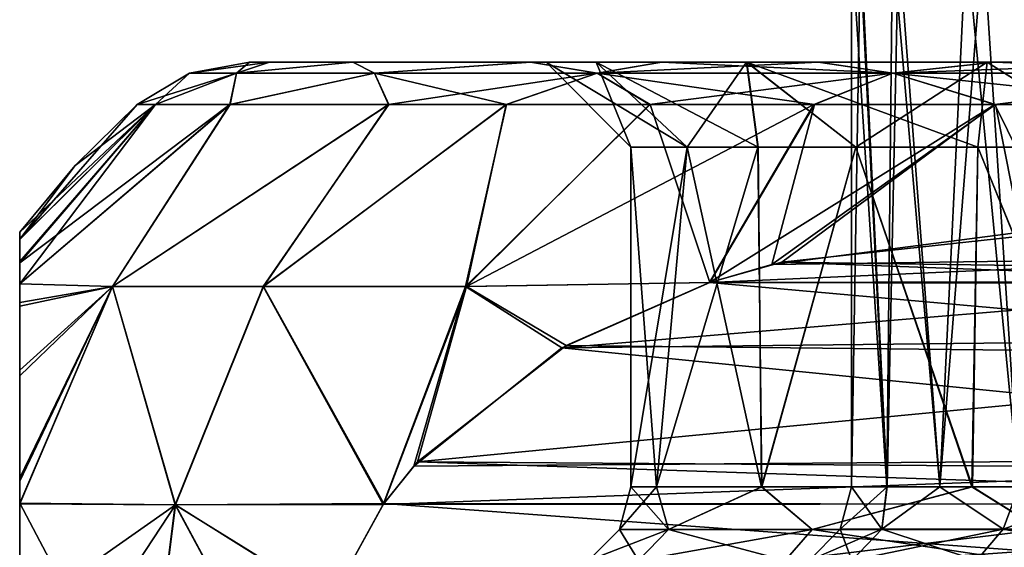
# Model space of a CAD drawing. Header units: metres. Extents: x -90 to 90, y -173 to 74.
# Tile 48 of 256: x -72 to -66.2, y 37.14 to 40.25. Entities that reach past the tile are written whole.
import ezdxf

# ---------------------------------------------------------------- set-up
doc = ezdxf.new("R2010")
doc.units = ezdxf.units.M
doc.layers.add('solid_509418', color=7, linetype='CONTINUOUS')

msp = doc.modelspace()

# ---------------------------------------------------------------- linework, layer by layer
at = {"layer": 'solid_509418'}
for points in [[(-67.047043, 40.711327, -0.865528), (-67.099998, 37.5), (-67.099998, 40.711327)], [(-66.891891, 37.5, 1.706402), (-67.099998, 40.711327), (-67.099998, 37.5)], [(-67.054131, 40.711327, 0.805783), (-67.099998, 40.711327), (-66.891891, 37.5, 1.706402)], [(-67.047043, 40.711327, -0.865528), (-66.891586, 37.5, -1.707634), (-67.099998, 37.5)], [(-66.860046, 40.711327, 1.830234), (-67.054131, 40.711327, 0.805783), (-66.891891, 37.5, 1.706402)], [(-67.047043, 40.711327, -0.865528), (-66.8246, 40.711327, -1.958265), (-66.891586, 37.5, -1.707634)], [(-66.860046, 40.711327, 1.830234), (-66.891891, 37.5, 1.706402), (-66.581505, 37.5, 2.663423)], [(-66.8246, 40.711327, -1.958265), (-66.580894, 37.5, -2.664932), (-66.891586, 37.5, -1.707634)], [(-66.425682, 40.711327, 3.020028), (-66.860046, 40.711327, 1.830234), (-66.581505, 37.5, 2.663423)], [(-66.8246, 40.711327, -1.958265), (-66.324776, 40.711327, -3.226017), (-66.580894, 37.5, -2.664932)], [(-66.425682, 40.711327, 3.020028), (-66.581505, 37.5, 2.663423), (-66.115845, 37.5, 3.606445)], [(-66.324776, 40.711327, -3.226017), (-66.114944, 37.5, -3.60797), (-66.580894, 37.5, -2.664932)], [(-65.5868, 40.711327, 4.381511), (-66.425682, 40.711327, 3.020028), (-66.115845, 37.5, 3.606445)], [(-66.324776, 40.711327, -3.226017), (-65.355095, 40.711327, -4.661863), (-66.114944, 37.5, -3.60797)], [(-70.999306, 39.935413), (-70.645752, 40), (-70.528053, 40, -1.5829)], [(-70.723526, 39.935413, 2.447576), (-70.645752, 40), (-70.999306, 39.935413)], [(-70.999306, 39.935413), (-70.528053, 40, -1.5829), (-70.723526, 39.935413, -2.447576)], [(-70.723526, 39.935413, 2.447576), (-70.527824, 40, 1.584415), (-70.645752, 40)], [(-70.723526, 39.935413, -2.447576), (-70.528053, 40, -1.5829), (-70.038765, 40, -3.543852)], [(-70.723526, 39.935413, -2.447576), (-70.038765, 40, -3.543852), (-69.910034, 39.935413, -4.772419)], [(-70.723526, 39.935413, 2.447576), (-70.037804, 40, 3.546578), (-70.527824, 40, 1.584415)], [(-69.910034, 39.935413, 4.772419), (-70.037804, 40, 3.546578), (-70.723526, 39.935413, 2.447576)], [(-68.605362, 40, -2.270966), (-70.528053, 40, -1.5829), (-70.645752, 40)], [(-68.900002, 40), (-70.645752, 40), (-70.527824, 40, 1.584415)], [(-68.900002, 40), (-68.605362, 40, -2.270966), (-70.645752, 40)], [(-68.605362, 40, -2.270966), (-70.038765, 40, -3.543852), (-70.528053, 40, -1.5829)], [(-68.605553, 40, 2.270251), (-70.527824, 40, 1.584415), (-70.037804, 40, 3.546578)], [(-68.605553, 40, 2.270251), (-68.900002, 40), (-70.527824, 40, 1.584415)], [(-67.717857, 40, -4.431771), (-68.991425, 40, -5.698104), (-70.038765, 40, -3.543852)], [(-69.910034, 39.935413, -4.772419), (-70.038765, 40, -3.543852), (-68.991425, 40, -5.698104)], [(-68.605362, 40, -2.270966), (-67.717857, 40, -4.431771), (-70.038765, 40, -3.543852)], [(-67.718338, 40, 4.430933), (-70.037804, 40, 3.546578), (-68.989273, 40, 5.701505)], [(-69.910034, 39.935413, 4.772419), (-68.989273, 40, 5.701505), (-70.037804, 40, 3.546578)], [(-67.718338, 40, 4.430933), (-68.605553, 40, 2.270251), (-70.037804, 40, 3.546578)], [(-69.910034, 39.935413, -4.772419), (-68.991425, 40, -5.698104), (-68.599602, 39.935413, -6.857954)], [(-68.599602, 39.935413, 6.857954), (-68.989273, 40, 5.701505), (-69.910034, 39.935413, 4.772419)], [(-66.302017, 40, -6.284479), (-68.220886, 40, -6.76256), (-68.991425, 40, -5.698104)], [(-68.599602, 39.935413, -6.857954), (-68.991425, 40, -5.698104), (-68.220886, 40, -6.76256)], [(-67.717857, 40, -4.431771), (-66.302017, 40, -6.284479), (-68.991425, 40, -5.698104)], [(-66.302582, 40, 6.283917), (-68.989273, 40, 5.701505), (-68.218109, 40, 6.765945)], [(-68.599602, 39.935413, 6.857954), (-68.218109, 40, 6.765945), (-68.989273, 40, 5.701505)], [(-66.302582, 40, 6.283917), (-67.718338, 40, 4.430933), (-68.989273, 40, 5.701505)], [(-68.06868, 39.499996, -2.335883), (-68.605362, 40, -2.270966), (-68.900002, 40)], [(-68.400002, 39.5), (-68.900002, 40), (-68.605553, 40, 2.270251)], [(-68.06868, 39.499996, -2.335883), (-68.900002, 40), (-68.400002, 39.5)], [(-68.068909, 39.499996, 2.335097), (-68.605553, 40, 2.270251), (-67.718338, 40, 4.430933)], [(-68.068909, 39.499996, 2.335097), (-68.400002, 39.5), (-68.605553, 40, 2.270251)], [(-67.651573, 39.500004, -3.466046), (-67.717857, 40, -4.431771), (-68.605362, 40, -2.270966)], [(-68.06868, 39.499996, -2.335883), (-67.651573, 39.500004, -3.466046), (-68.605362, 40, -2.270966)], [(-68.599602, 39.935413, -6.857954), (-68.220886, 40, -6.76256), (-67.297577, 40, -7.750854)], [(-68.599602, 39.935413, -6.857954), (-67.297577, 40, -7.750854), (-66.857956, 39.935413, -8.599603)], [(-66.857956, 39.935413, 8.599603), (-68.218109, 40, 6.765945), (-68.599602, 39.935413, 6.857954)], [(-64.459351, 40, -7.702219), (-67.297577, 40, -7.750854), (-68.220886, 40, -6.76256)], [(-66.302017, 40, -6.284479), (-64.459351, 40, -7.702219), (-68.220886, 40, -6.76256)], [(-64.46006, 40, 7.701807), (-68.218109, 40, 6.765945), (-67.294304, 40, 7.753934)], [(-66.857956, 39.935413, 8.599603), (-67.294304, 40, 7.753934), (-68.218109, 40, 6.765945)], [(-64.46006, 40, 7.701807), (-66.302582, 40, 6.283917), (-68.218109, 40, 6.765945)], [(-67.651978, 39.500004, 3.465146), (-68.068909, 39.499996, 2.335097), (-67.718338, 40, 4.430933)], [(-67.075882, 39.499996, 4.526803), (-67.718338, 40, 4.430933), (-66.302582, 40, 6.283917)], [(-67.075882, 39.499996, 4.526803), (-67.651978, 39.500004, 3.465146), (-67.718338, 40, 4.430933)], [(-66.355965, 39.5, -5.491967), (-66.302017, 40, -6.284479), (-67.717857, 40, -4.431771)], [(-67.075356, 39.499996, -4.527616), (-66.355965, 39.5, -5.491967), (-67.717857, 40, -4.431771)], [(-67.651573, 39.500004, -3.466046), (-67.075356, 39.499996, -4.527616), (-67.717857, 40, -4.431771)], [(-62.307102, 40, -8.595699), (-66.258324, 40, -8.611979), (-67.297577, 40, -7.750854)], [(-66.857956, 39.935413, -8.599603), (-67.297577, 40, -7.750854), (-66.258324, 40, -8.611979)], [(-64.459351, 40, -7.702219), (-62.307102, 40, -8.595699), (-67.297577, 40, -7.750854)], [(-62.307903, 40, 8.595485), (-67.294304, 40, 7.753934), (-66.254738, 40, 8.614587)], [(-66.857956, 39.935413, 8.599603), (-66.254738, 40, 8.614587), (-67.294304, 40, 7.753934)], [(-62.307903, 40, 8.595485), (-64.46006, 40, 7.701807), (-67.294304, 40, 7.753934)], [(-66.356529, 39.5, 5.491313), (-67.075882, 39.499996, 4.526803), (-66.302582, 40, 6.283917)], [(-66.857956, 39.935413, -8.599603), (-66.258324, 40, -8.611979), (-65.130836, 40, -9.327729)], [(-66.857956, 39.935413, -8.599603), (-65.130836, 40, -9.327729), (-64.772423, 39.935413, -9.910031)], [(-64.772423, 39.935413, 9.910031), (-66.254738, 40, 8.614587), (-66.857956, 39.935413, 8.599603)], [(-65.510094, 39.5, 6.340256), (-66.356529, 39.5, 5.491313), (-66.302582, 40, 6.283917)], [(-66.355965, 39.5, -5.491967), (-65.509476, 39.5, -6.340796), (-66.302017, 40, -6.284479)], [(-65.510094, 39.5, 6.340256), (-66.302582, 40, 6.283917), (-64.46006, 40, 7.701807)], [(-65.509476, 39.5, -6.340796), (-64.459351, 40, -7.702219), (-66.302017, 40, -6.284479)], [(-59.999596, 40, -8.899905), (-65.130836, 40, -9.327729), (-66.258324, 40, -8.611979)], [(-62.307102, 40, -8.595699), (-59.999596, 40, -8.899905), (-66.258324, 40, -8.611979)], [(-60.000404, 40, 8.899905), (-66.254738, 40, 8.614587), (-65.126984, 40, 9.329845)], [(-64.772423, 39.935413, 9.910031), (-65.126984, 40, 9.329845), (-66.254738, 40, 8.614587)], [(-60.000404, 40, 8.899905), (-62.307903, 40, 8.595485), (-66.254738, 40, 8.614587)], [(-70.999306, 39.935413), (-71.30719, 39.75), (-71.199585, 39.75, 1.556204)], [(-70.723526, 39.935413, -2.447576), (-71.199799, 39.75, -1.554691), (-71.30719, 39.75)], [(-70.999306, 39.935413), (-70.723526, 39.935413, -2.447576), (-71.30719, 39.75)], [(-70.723526, 39.935413, -2.447576), (-70.761971, 39.75, -3.468784), (-71.199799, 39.75, -1.554691)], [(-70.723526, 39.935413, 2.447576), (-71.199585, 39.75, 1.556204), (-70.761086, 39.75, 3.471545)], [(-70.723526, 39.935413, 2.447576), (-70.999306, 39.935413), (-71.199585, 39.75, 1.556204)], [(-69.910034, 39.935413, -4.772419), (-69.828468, 39.75, -5.590498), (-70.761971, 39.75, -3.468784)], [(-70.723526, 39.935413, -2.447576), (-69.910034, 39.935413, -4.772419), (-70.761971, 39.75, -3.468784)], [(-69.910034, 39.935413, 4.772419), (-70.761086, 39.75, 3.471545), (-69.826447, 39.75, 5.594052)], [(-69.910034, 39.935413, 4.772419), (-70.723526, 39.935413, 2.447576), (-70.761086, 39.75, 3.471545)], [(-69.910034, 39.935413, 4.772419), (-69.826447, 39.75, 5.594052), (-69.132393, 39.75, 6.667226)], [(-68.599602, 39.935413, 6.857954), (-69.910034, 39.935413, 4.772419), (-69.132393, 39.75, 6.667226)], [(-69.910034, 39.935413, -4.772419), (-68.599602, 39.935413, -6.857954), (-69.828468, 39.75, -5.590498)], [(-68.599602, 39.935413, -6.857954), (-69.135071, 39.75, -6.663558), (-69.828468, 39.75, -5.590498)], [(-68.599602, 39.935413, -6.857954), (-68.290787, 39.75, -7.688656), (-69.135071, 39.75, -6.663558)], [(-68.599602, 39.935413, 6.857954), (-69.132393, 39.75, 6.667226), (-68.287544, 39.75, 7.692146)], [(-68.599602, 39.935413, 6.857954), (-68.287544, 39.75, 7.692146), (-67.318665, 39.75, 8.619144)], [(-66.857956, 39.935413, 8.599603), (-68.599602, 39.935413, 6.857954), (-67.318665, 39.75, 8.619144)], [(-68.599602, 39.935413, -6.857954), (-66.857956, 39.935413, -8.599603), (-68.290787, 39.75, -7.688656)], [(-66.857956, 39.935413, -8.599603), (-67.322311, 39.75, -8.616048), (-68.290787, 39.75, -7.688656)], [(-66.857956, 39.935413, -8.599603), (-66.257675, 39.75, -9.417748), (-67.322311, 39.75, -8.616048)], [(-66.857956, 39.935413, 8.599603), (-67.318665, 39.75, 8.619144), (-66.253746, 39.75, 9.420362)], [(-66.857956, 39.935413, 8.599603), (-66.253746, 39.75, 9.420362), (-65.111267, 39.75, 10.086003)], [(-64.772423, 39.935413, 9.910031), (-66.857956, 39.935413, 8.599603), (-65.111267, 39.75, 10.086003)], [(-66.857956, 39.935413, -8.599603), (-64.772423, 39.935413, -9.910031), (-66.257675, 39.75, -9.417748)], [(-64.772423, 39.935413, -9.910031), (-65.115448, 39.75, -10.083883), (-66.257675, 39.75, -9.417748)], [(-70.761086, 39.75, 3.471545), (-72, 38.694466, 2.265208), (-71.452705, 38.679855, 4.2653)], [(-71.199585, 39.75, 1.556204), (-72, 38.826294, 1.733837), (-72, 38.694466, 2.265208)], [(-70.761086, 39.75, 3.471545), (-71.199585, 39.75, 1.556204), (-72, 38.694466, 2.265208)], [(-71.199585, 39.75, 1.556204), (-72, 38.957371, 0.872296), (-72, 38.826294, 1.733837)], [(-71.30719, 39.75), (-71.672791, 39.392731), (-72, 38.957371, 0.872296)], [(-71.199585, 39.75, 1.556204), (-71.30719, 39.75), (-72, 38.957371, 0.872296)], [(-71.199799, 39.75, -1.554691), (-72, 39), (-71.672791, 39.392731)], [(-72, 38.955532, -0.890818), (-72, 39), (-71.199799, 39.75, -1.554691)], [(-72, 38.818527, -1.770575), (-71.199799, 39.75, -1.554691), (-70.761971, 39.75, -3.468784)], [(-72, 38.695663, -2.260558), (-72, 38.818527, -1.770575), (-70.761971, 39.75, -3.468784)], [(-71.452705, 38.679855, -4.265298), (-72, 38.695663, -2.260558), (-70.761971, 39.75, -3.468784)], [(-72, 38.818527, -1.770575), (-72, 38.955532, -0.890818), (-71.199799, 39.75, -1.554691)], [(-71.199799, 39.75, -1.554691), (-71.672791, 39.392731), (-71.30719, 39.75)], [(-69.826447, 39.75, 5.594052), (-71.452705, 38.679855, 4.2653), (-70.56617, 38.679855, 6.141126)], [(-69.826447, 39.75, 5.594052), (-70.761086, 39.75, 3.471545), (-71.452705, 38.679855, 4.2653)], [(-71.452705, 38.679855, -4.265298), (-70.761971, 39.75, -3.468784), (-69.828468, 39.75, -5.590498)], [(-70.56356, 38.679855, -6.145607), (-71.452705, 38.679855, -4.265298), (-69.828468, 39.75, -5.590498)], [(-69.132393, 39.75, 6.667226), (-70.56617, 38.679855, 6.141126), (-69.375092, 38.679855, 7.839956)], [(-69.132393, 39.75, 6.667226), (-69.826447, 39.75, 5.594052), (-70.56617, 38.679855, 6.141126)], [(-70.56356, 38.679855, -6.145607), (-69.828468, 39.75, -5.590498), (-69.135071, 39.75, -6.663558)], [(-69.368439, 38.679855, -7.847908), (-70.56356, 38.679855, -6.145607), (-69.135071, 39.75, -6.663558)], [(-68.287544, 39.75, 7.692146), (-69.375092, 38.679855, 7.839956), (-67.934593, 38.703339, 9.275366)], [(-68.287544, 39.75, 7.692146), (-69.132393, 39.75, 6.667226), (-69.375092, 38.679855, 7.839956)], [(-69.368439, 38.679855, -7.847908), (-68.290787, 39.75, -7.688656), (-67.322311, 39.75, -8.616048)], [(-67.937164, 38.702854, -9.273883), (-69.368439, 38.679855, -7.847908), (-67.322311, 39.75, -8.616048)], [(-69.368439, 38.679855, -7.847908), (-69.135071, 39.75, -6.663558), (-68.290787, 39.75, -7.688656)], [(-67.318665, 39.75, 8.619144), (-68.287544, 39.75, 7.692146), (-67.934593, 38.703339, 9.275366)], [(-67.937164, 38.702854, -9.273883), (-67.322311, 39.75, -8.616048), (-66.257675, 39.75, -9.417748)], [(-67.510704, 38.823421, -9.5201), (-67.937164, 38.702854, -9.273883), (-66.257675, 39.75, -9.417748)], [(-67.318665, 39.75, 8.619144), (-67.934593, 38.703339, 9.275366), (-67.570518, 38.809109, 9.485564)], [(-66.253746, 39.75, 9.420362), (-67.570518, 38.809109, 9.485564), (-66.10437, 38.999142, 10.332048)], [(-66.253746, 39.75, 9.420362), (-67.318665, 39.75, 8.619144), (-67.570518, 38.809109, 9.485564)], [(-65.884995, 38.99902, -10.458705), (-67.510704, 38.823421, -9.5201), (-66.257675, 39.75, -9.417748)], [(-65.884995, 38.99902, -10.458705), (-66.257675, 39.75, -9.417748), (-65.115448, 39.75, -10.083883)], [(-65.111267, 39.75, 10.086003), (-66.253746, 39.75, 9.420362), (-66.10437, 38.999142, 10.332048)], [(-68.400002, 39.5), (-68.400002, 37.5), (-68.24884, 37.5, -1.586407)], [(-68.068909, 39.499996, 2.335097), (-68.400002, 37.5), (-68.400002, 39.5)], [(-68.06868, 39.499996, -2.335883), (-68.400002, 39.5), (-68.24884, 37.5, -1.586407)], [(-68.068909, 39.499996, 2.335097), (-68.248474, 37.5, 1.588307), (-68.400002, 37.5)], [(-68.06868, 39.499996, -2.335883), (-68.24884, 37.5, -1.586407), (-67.631126, 37.5, -3.51082)], [(-67.651978, 39.500004, 3.465146), (-67.62973, 37.5, 3.513864), (-68.248474, 37.5, 1.588307)], [(-67.651978, 39.500004, 3.465146), (-68.248474, 37.5, 1.588307), (-68.068909, 39.499996, 2.335097)], [(-68.06868, 39.499996, -2.335883), (-67.631126, 37.5, -3.51082), (-67.651573, 39.500004, -3.466046)], [(-67.075882, 39.499996, 4.526803), (-67.62973, 37.5, 3.513864), (-67.651978, 39.500004, 3.465146)], [(-67.651573, 39.500004, -3.466046), (-67.631126, 37.5, -3.51082), (-67.075356, 39.499996, -4.527616)], [(-67.075356, 39.499996, -4.527616), (-67.631126, 37.5, -3.51082), (-66.391464, 37.5, -5.450617)], [(-67.075882, 39.499996, 4.526803), (-66.388756, 37.5, 5.453787), (-67.62973, 37.5, 3.513864)], [(-66.356529, 39.5, 5.491313), (-66.388756, 37.5, 5.453787), (-67.075882, 39.499996, 4.526803)], [(-67.075356, 39.499996, -4.527616), (-66.391464, 37.5, -5.450617), (-66.355965, 39.5, -5.491967)], [(-66.355965, 39.5, -5.491967), (-66.391464, 37.5, -5.450617), (-65.542183, 37.5, -6.312228)], [(-66.356529, 39.5, 5.491313), (-65.538948, 37.5, 6.315063), (-66.388756, 37.5, 5.453787)], [(-65.510094, 39.5, 6.340256), (-65.538948, 37.5, 6.315063), (-66.356529, 39.5, 5.491313)], [(-66.355965, 39.5, -5.491967), (-65.542183, 37.5, -6.312228), (-65.509476, 39.5, -6.340796)], [(-71.672791, 39.392731), (-72, 39), (-72, 38.957371, 0.872296)], [(-72, 38.955532, -0.890818), (-72, 38.957371, 0.872296), (-72, 39)], [(-67.570518, 38.809109, 9.485564), (-64.606613, 38.851109, 11.196778), (-66.10437, 38.999142, 10.332048)], [(-64.310287, 38.776985, -11.367859), (-67.510704, 38.823421, -9.5201), (-65.884995, 38.99902, -10.458705)], [(-72, 38.955532, -0.890818), (-72, 38.826294, 1.733837), (-72, 38.957371, 0.872296)], [(-72, 38.818527, -1.770575), (-72, 38.826294, 1.733837), (-72, 38.955532, -0.890818)], [(-72, 38.818527, -1.770575), (-72, 38.694466, 2.265208), (-72, 38.826294, 1.733837)], [(-72, 38.695663, -2.260558), (-72, 38.694466, 2.265208), (-72, 38.818527, -1.770575)], [(-64.039825, 38.695297, -11.524013), (-67.937164, 38.702854, -9.273883), (-67.510704, 38.823421, -9.5201)], [(-67.934593, 38.703339, 9.275366), (-64.089096, 38.71109, 11.495568), (-64.606613, 38.851109, 11.196778)], [(-67.934593, 38.703339, 9.275366), (-64.606613, 38.851109, 11.196778), (-67.570518, 38.809109, 9.485564)], [(-64.039825, 38.695297, -11.524013), (-67.510704, 38.823421, -9.5201), (-64.310287, 38.776985, -11.367859)], [(-72, 38.695663, -2.260558), (-72, 38.585308, 2.605675), (-72, 38.694466, 2.265208)], [(-72, 38.56432, -2.664445), (-72, 38.585308, 2.605675), (-72, 38.695663, -2.260558)], [(-72, 38.56432, -2.664445), (-72, 38.695663, -2.260558), (-71.452705, 38.679855, -4.265298)], [(-72, 38.585308, 2.605675), (-71.452705, 38.679855, 4.2653), (-72, 38.694466, 2.265208)], [(-68.806381, 38.318802, 8.772042), (-67.934593, 38.703339, 9.275366), (-69.375092, 38.679855, 7.839956)], [(-68.781319, 38.333118, -8.78651), (-69.368439, 38.679855, -7.847908), (-67.937164, 38.702854, -9.273883)], [(-68.806381, 38.318802, 8.772042), (-64.089096, 38.71109, 11.495568), (-67.934593, 38.703339, 9.275366)], [(-68.806381, 38.318802, 8.772042), (-63.304638, 38.380291, 11.948472), (-64.089096, 38.71109, 11.495568)], [(-63.116756, 38.273533, -12.056947), (-68.781319, 38.333118, -8.78651), (-67.937164, 38.702854, -9.273883)], [(-63.116756, 38.273533, -12.056947), (-67.937164, 38.702854, -9.273883), (-64.039825, 38.695297, -11.524013)], [(-71.084541, 37.394688, 6.404108), (-71.452705, 38.679855, 4.2653), (-72, 37.403278, 4.451625)], [(-72, 37.552387, 4.316472), (-72, 37.403278, 4.451625), (-71.452705, 38.679855, 4.2653)], [(-72, 38.186623, 3.488486), (-72, 37.552387, 4.316472), (-71.452705, 38.679855, 4.2653)], [(-72, 38.585308, 2.605675), (-72, 38.186623, 3.488486), (-71.452705, 38.679855, 4.2653)], [(-72, 37.40015, -4.45404), (-71.452705, 38.679855, -4.265298), (-71.081757, 37.394688, -6.408926)], [(-72, 37.533607, -4.334246), (-71.452705, 38.679855, -4.265298), (-72, 37.40015, -4.45404)], [(-72, 38.153049, -3.545726), (-71.452705, 38.679855, -4.265298), (-72, 37.533607, -4.334246)], [(-72, 38.153049, -3.545726), (-72, 38.56432, -2.664445), (-71.452705, 38.679855, -4.265298)], [(-71.084541, 37.394688, 6.404108), (-70.56617, 38.679855, 6.141126), (-71.452705, 38.679855, 4.2653)], [(-71.081757, 37.394688, -6.408926), (-71.452705, 38.679855, -4.265298), (-70.56356, 38.679855, -6.145607)], [(-69.859856, 37.396317, 8.163814), (-70.56617, 38.679855, 6.141126), (-71.084541, 37.394688, 6.404108)], [(-71.081757, 37.394688, -6.408926), (-70.56356, 38.679855, -6.145607), (-69.855644, 37.402458, -8.166248)], [(-69.859856, 37.396317, 8.163814), (-69.375092, 38.679855, 7.839956), (-70.56617, 38.679855, 6.141126)], [(-69.855644, 37.402458, -8.166248), (-70.56356, 38.679855, -6.145607), (-69.368439, 38.679855, -7.847908)], [(-69.678635, 37.622265, 8.268445), (-69.375092, 38.679855, 7.839956), (-69.859856, 37.396317, 8.163814)], [(-69.65654, 37.646713, -8.281202), (-69.855644, 37.402458, -8.166248), (-69.368439, 38.679855, -7.847908)], [(-68.806381, 38.318802, 8.772042), (-69.375092, 38.679855, 7.839956), (-69.678635, 37.622265, 8.268445)], [(-68.781319, 38.333118, -8.78651), (-69.65654, 37.646713, -8.281202), (-69.368439, 38.679855, -7.847908)], [(-72, 38.56432, -2.664445), (-72, 38.186623, 3.488486), (-72, 38.585308, 2.605675)], [(-72, 38.153049, -3.545726), (-72, 38.186623, 3.488486), (-72, 38.56432, -2.664445)], [(-63.116756, 38.273533, -12.056947), (-69.65654, 37.646713, -8.281202), (-68.781319, 38.333118, -8.78651)], [(-68.806381, 38.318802, 8.772042), (-62.371162, 37.676991, 12.487414), (-63.304638, 38.380291, 11.948472)], [(-68.806381, 38.318802, 8.772042), (-69.678635, 37.622265, 8.268445), (-62.371162, 37.676991, 12.487414)], [(-63.116756, 38.273533, -12.056947), (-62.297958, 37.595234, -12.52968), (-69.65654, 37.646713, -8.281202)], [(-72, 38.153049, -3.545726), (-72, 37.552387, 4.316472), (-72, 38.186623, 3.488486)], [(-72, 38.153049, -3.545726), (-72, 37.533607, -4.334246), (-72, 37.552387, 4.316472)], [(-69.859856, 37.396317, 8.163814), (-62.144085, 37.402035, 12.618518), (-62.371162, 37.676991, 12.487414)], [(-69.678635, 37.622265, 8.268445), (-69.859856, 37.396317, 8.163814), (-62.371162, 37.676991, 12.487414)], [(-62.140789, 37.397259, -12.620421), (-69.855644, 37.402458, -8.166248), (-69.65654, 37.646713, -8.281202)], [(-62.297958, 37.595234, -12.52968), (-62.140789, 37.397259, -12.620421), (-69.65654, 37.646713, -8.281202)], [(-72, 37.40015, -4.45404), (-72, 37.403278, 4.451625), (-72, 37.552387, 4.316472)], [(-72, 37.533607, -4.334246), (-72, 37.40015, -4.45404), (-72, 37.552387, 4.316472)], [(-68.466988, 37.25), (-68.178482, 37.25, -2.191417), (-68.400002, 37.5)], [(-68.248474, 37.5, 1.588307), (-68.466988, 37.25), (-68.400002, 37.5)], [(-68.178482, 37.25, 2.191417), (-68.466988, 37.25), (-68.248474, 37.5, 1.588307)], [(-68.178482, 37.25, -2.191417), (-68.24884, 37.5, -1.586407), (-68.400002, 37.5)], [(-68.178482, 37.25, -2.191417), (-67.631126, 37.5, -3.51082), (-68.24884, 37.5, -1.586407)], [(-68.178482, 37.25, 2.191417), (-68.248474, 37.5, 1.588307), (-67.62973, 37.5, 3.513864)], [(-68.178482, 37.25, -2.191417), (-67.332626, 37.25, -4.233494), (-67.631126, 37.5, -3.51082)], [(-67.332626, 37.25, 4.233494), (-68.178482, 37.25, 2.191417), (-67.62973, 37.5, 3.513864)], [(-67.332626, 37.25, -4.233494), (-66.391464, 37.5, -5.450617), (-67.631126, 37.5, -3.51082)], [(-67.332626, 37.25, 4.233494), (-67.62973, 37.5, 3.513864), (-66.388756, 37.5, 5.453787)], [(-67.332626, 37.25, -4.233494), (-65.987061, 37.25, -5.987064), (-66.391464, 37.5, -5.450617)], [(-65.987061, 37.25, 5.987064), (-67.332626, 37.25, 4.233494), (-66.388756, 37.5, 5.453787)], [(-67.166855, 37.250225), (-67.099998, 37.5), (-66.891586, 37.5, -1.707634)], [(-67.166855, 37.250225), (-66.922653, 37.250225, 1.854919), (-67.099998, 37.5)], [(-66.922653, 37.250225, -1.854919), (-67.166855, 37.250225), (-66.891586, 37.5, -1.707634)], [(-66.922653, 37.250225, 1.854919), (-66.891891, 37.5, 1.706402), (-67.099998, 37.5)], [(-66.922653, 37.250225, -1.854919), (-66.891586, 37.5, -1.707634), (-66.580894, 37.5, -2.664932)], [(-66.20668, 37.250225, -3.583428), (-66.922653, 37.250225, -1.854919), (-66.580894, 37.5, -2.664932)], [(-66.922653, 37.250225, 1.854919), (-66.581505, 37.5, 2.663423), (-66.891891, 37.5, 1.706402)], [(-66.922653, 37.250225, 1.854919), (-66.20668, 37.250225, 3.583428), (-66.581505, 37.5, 2.663423)], [(-66.20668, 37.250225, 3.583428), (-66.115845, 37.5, 3.606445), (-66.581505, 37.5, 2.663423)], [(-66.20668, 37.250225, -3.583428), (-66.580894, 37.5, -2.664932), (-66.114944, 37.5, -3.60797)], [(-65.987061, 37.25, -5.987064), (-65.542183, 37.5, -6.312228), (-66.391464, 37.5, -5.450617)], [(-65.987061, 37.25, 5.987064), (-66.388756, 37.5, 5.453787), (-65.538948, 37.5, 6.315063)], [(-66.20668, 37.250225, -3.583428), (-66.114944, 37.5, -3.60797), (-65.509834, 37.5, -4.477914)], [(-65.067734, 37.250225, -5.067733), (-66.20668, 37.250225, -3.583428), (-65.509834, 37.5, -4.477914)], [(-66.20668, 37.250225, 3.583428), (-65.067734, 37.250225, 5.067733), (-66.115845, 37.5, 3.606445)], [(-72, 37.403278, 4.451625), (-72, 36.715286, 4.86436), (-71.258331, 36, 6.5)], [(-71.084541, 37.394688, 6.404108), (-72, 37.403278, 4.451625), (-71.258331, 36, 6.5)], [(-72, 36.750671, -4.850274), (-72, 36.715286, 4.86436), (-72, 37.403278, 4.451625)], [(-72, 36.750671, -4.850274), (-72, 37.403278, 4.451625), (-72, 37.40015, -4.45404)], [(-72, 36.750671, -4.850274), (-72, 37.40015, -4.45404), (-71.081757, 37.394688, -6.408926)], [(-71.081757, 37.394688, -6.408926), (-71.258331, 36, -6.5), (-72, 36, -5)], [(-72, 36.750671, -4.850274), (-71.081757, 37.394688, -6.408926), (-72, 36, -5)], [(-71.084541, 37.394688, 6.404108), (-71.258331, 36, 6.5), (-70.330124, 36, 7.892305)], [(-71.081757, 37.394688, -6.408926), (-70.330124, 36, -7.892305), (-71.258331, 36, -6.5)], [(-70.17144, 36.830101, 7.983922), (-69.859856, 37.396317, 8.163814), (-71.084541, 37.394688, 6.404108)], [(-70.17144, 36.830101, 7.983922), (-71.084541, 37.394688, 6.404108), (-70.330124, 36, 7.892305)], [(-71.081757, 37.394688, -6.408926), (-69.855644, 37.402458, -8.166248), (-70.173302, 36.825352, -7.982847)], [(-71.081757, 37.394688, -6.408926), (-70.173302, 36.825352, -7.982847), (-70.330124, 36, -7.892305)], [(-61.820934, 36.81028, -12.805091), (-70.173302, 36.825352, -7.982847), (-69.855644, 37.402458, -8.166248)], [(-70.17144, 36.830101, 7.983922), (-61.837578, 36.85294, 12.795481), (-62.144085, 37.402035, 12.618518)], [(-70.17144, 36.830101, 7.983922), (-62.144085, 37.402035, 12.618518), (-69.859856, 37.396317, 8.163814)], [(-61.820934, 36.81028, -12.805091), (-69.855644, 37.402458, -8.166248), (-62.140789, 37.397259, -12.620421)], [(-68.65023, 37.066856), (-68.355476, 37.066856, -2.238843), (-68.466988, 37.25)], [(-68.178482, 37.25, 2.191417), (-68.65023, 37.066856), (-68.466988, 37.25)], [(-68.355476, 37.066856, 2.238843), (-68.65023, 37.066856), (-68.178482, 37.25, 2.191417)], [(-68.355476, 37.066856, -2.238843), (-68.178482, 37.25, -2.191417), (-68.466988, 37.25)], [(-68.355476, 37.066856, -2.238843), (-67.491318, 37.066856, -4.325113), (-68.178482, 37.25, -2.191417)], [(-68.355476, 37.066856, 2.238843), (-68.178482, 37.25, 2.191417), (-67.332626, 37.25, 4.233494)], [(-67.491318, 37.066856, 4.325113), (-68.355476, 37.066856, 2.238843), (-67.332626, 37.25, 4.233494)], [(-67.491318, 37.066856, -4.325113), (-67.332626, 37.25, -4.233494), (-68.178482, 37.25, -2.191417)], [(-67.491318, 37.066856, -4.325113), (-66.116631, 37.066856, -6.116634), (-67.332626, 37.25, -4.233494)], [(-67.491318, 37.066856, 4.325113), (-67.332626, 37.25, 4.233494), (-65.987061, 37.25, 5.987064)], [(-66.116631, 37.066856, 6.116634), (-67.491318, 37.066856, 4.325113), (-65.987061, 37.25, 5.987064)], [(-67.349998, 37.066986), (-67.099556, 37.066986, 1.90232), (-67.166855, 37.250225)], [(-66.922653, 37.250225, -1.854919), (-67.349998, 37.066986), (-67.166855, 37.250225)], [(-67.099556, 37.066986, -1.90232), (-67.349998, 37.066986), (-66.922653, 37.250225, -1.854919)], [(-66.116631, 37.066856, -6.116634), (-65.987061, 37.25, -5.987064), (-67.332626, 37.25, -4.233494)], [(-67.099556, 37.066986, 1.90232), (-66.922653, 37.250225, 1.854919), (-67.166855, 37.250225)], [(-67.099556, 37.066986, 1.90232), (-66.365288, 37.066986, 3.675), (-66.922653, 37.250225, 1.854919)], [(-67.099556, 37.066986, -1.90232), (-66.922653, 37.250225, -1.854919), (-66.20668, 37.250225, -3.583428)], [(-66.365288, 37.066986, -3.675), (-67.099556, 37.066986, -1.90232), (-66.20668, 37.250225, -3.583428)], [(-66.365288, 37.066986, 3.675), (-66.20668, 37.250225, 3.583428), (-66.922653, 37.250225, 1.854919)], [(-66.365288, 37.066986, 3.675), (-65.197235, 37.066986, 5.197235), (-66.20668, 37.250225, 3.583428)], [(-66.365288, 37.066986, -3.675), (-66.20668, 37.250225, -3.583428), (-65.067734, 37.250225, -5.067733)], [(-65.197235, 37.066986, -5.197235), (-66.365288, 37.066986, -3.675), (-65.067734, 37.250225, -5.067733)], [(-65.197235, 37.066986, 5.197235), (-65.067734, 37.250225, 5.067733), (-66.20668, 37.250225, 3.583428)]]:
    msp.add_3dface(points, dxfattribs=at)

doc.saveas('drawing.dxf')
